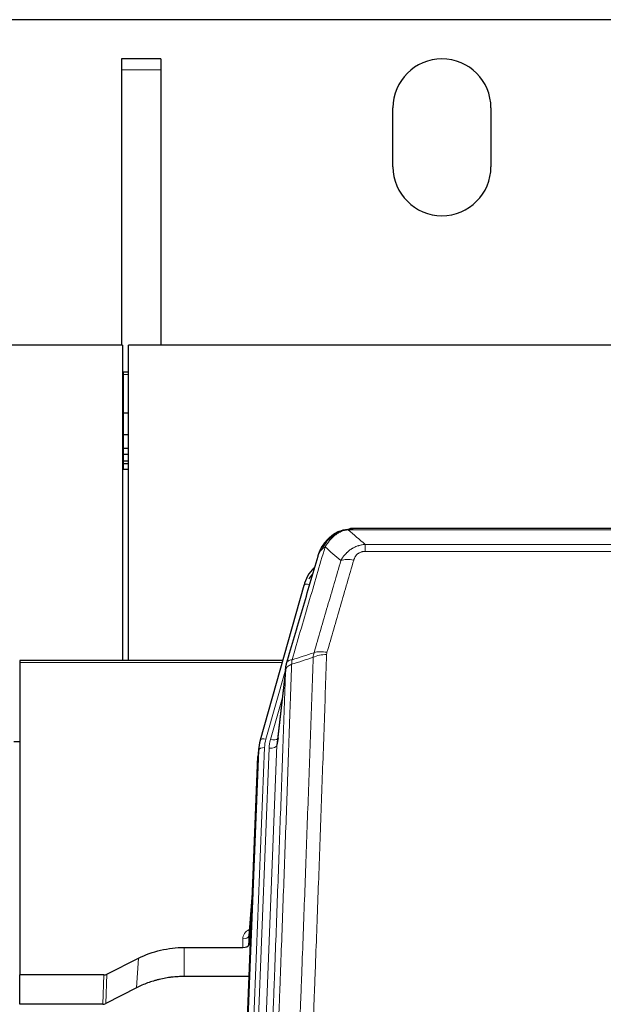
# Model space of a CAD drawing. Header units: inches. Extents: x 0 to 29700, y -16 to 21000.
# Tile 72 of 256: x 5402 to 5700, y 10757 to 11260. Entities that reach past the tile are written whole.
import ezdxf

# ---------------------------------------------------------------- set-up
doc = ezdxf.new("R2010")
doc.units = ezdxf.units.IN
doc.layers.add('1', color=7, linetype='Continuous', true_color=0xffffff)

msp = doc.modelspace()

# ---------------------------------------------------------------- linework, layer by layer
at = {"layer": '1', "color": 2, "linetype": 'Continuous', "lineweight": 25}
for p, q in [((7092.741, 11259.722), (3518.061, 11259.722)), ((7092.741, 11259.722), (3518.061, 11259.722)), ((5453.901, 11239.722), (5453.901, 11234.064)), ((5473.901, 11239.722), (5453.901, 11239.722)), ((5453.901, 11239.722), (5453.901, 11234.064)), ((5473.901, 11239.722), (5453.901, 11239.722)), ((5473.901, 11239.722), (5473.901, 11234.064)), ((5473.901, 11239.722), (5473.901, 11234.064)), ((5453.901, 11234.064), (5453.901, 11093.72)), ((5453.901, 11234.064), (5453.901, 11093.72)), ((5473.901, 11234.064), (5473.901, 11093.72)), ((5473.901, 11234.064), (5473.901, 11093.72)), ((5592.401, 11184.722), (5592.401, 11214.722)), ((5592.401, 11184.722), (5592.401, 11214.722)), ((5642.401, 11214.722), (5642.401, 11184.722)), ((5642.401, 11214.722), (5642.401, 11184.722)), ((5454.401, 11093.718), (4337.401, 11093.718)), ((5454.401, 11093.718), (5454.401, 10932.83)), ((5457.401, 10932.83), (5457.401, 11093.718)), ((7064.401, 11093.718), (5457.401, 11093.718)), ((5454.901, 11079.853), (5454.395, 11079.853)), ((5457.413, 11079.853), (5454.901, 11079.853)), ((5454.901, 11058.97), (5454.395, 11058.97)), ((5457.413, 11058.97), (5454.901, 11058.97)), ((5454.901, 11047.883), (5454.395, 11047.883)), ((5457.413, 11047.883), (5454.901, 11047.883)), ((5454.901, 11040.883), (5454.395, 11040.883)), ((5454.901, 11037.835), (5454.395, 11037.835)), ((5457.413, 11040.883), (5454.901, 11040.883)), ((5457.413, 11037.835), (5454.901, 11037.835)), ((5454.901, 11034.439), (5454.395, 11034.439)), ((5454.901, 11033.131), (5454.395, 11033.131)), ((5457.413, 11034.439), (5454.901, 11034.439)), ((5457.413, 11033.131), (5454.901, 11033.131)), ((5454.901, 11030.27), (5454.395, 11030.27)), ((5457.413, 11030.27), (5454.901, 11030.27)), ((5564.899, 10998.615), (5564.799, 10998.587)), ((5789.962, 11000.091), (5571.841, 11000.091)), ((5546.848, 10971), (5524.674, 10892.113)), ((5401.901, 10932.829), (5401.901, 10931.799)), ((5536.121, 10932.829), (5401.901, 10932.829)), ((5401.901, 10931.799), (5401.901, 10772.318)), ((5537.71, 10929.312), (5533.294, 10890.793)), ((5524.674, 10892.113), (5524.655, 10892.017)), ((5401.904, 10891.303), (5398.911, 10891.303)), ((5523.993, 10888.651), (5523.619, 10885.392)), ((5510.379, 10550.606), (5523.497, 10883.808)), ((5521.006, 10820.536), (5518.799, 10792.337)), ((5518.803, 10787.58), (5520.625, 10810.862)), ((5518.792, 10792.157), (5518.803, 10787.58)), ((5485.901, 10786.33), (5515.804, 10786.33)), ((5446.357, 10772.67), (5462.522, 10780.844)), ((5401.901, 10757.328), (5401.901, 10772.318)), ((5444.859, 10772.318), (5401.901, 10772.318)), ((5519.076, 10771.52), (5485.901, 10771.52)), ((5461.466, 10765.712), (5445.787, 10757.684)), ((5444.288, 10757.328), (5401.901, 10757.328))]:
    msp.add_line(p, q, dxfattribs=at)
at = {"layer": '1', "color": 110, "linetype": 'Continuous', "lineweight": 13}
for p, q in [((5473.901, 11234.064), (5453.901, 11234.064)), ((5473.901, 11234.064), (5453.901, 11234.064)), ((5454.901, 11078.756), (5454.395, 11078.756)), ((5454.901, 11079.853), (5454.901, 11078.756)), ((5457.413, 11078.756), (5454.901, 11078.756)), ((5454.901, 11078.756), (5454.901, 11058.97)), ((5454.901, 11058.97), (5454.901, 11047.883)), ((5454.901, 11047.883), (5454.901, 11040.883)), ((5454.901, 11040.883), (5454.901, 11037.835)), ((5454.901, 11037.835), (5454.901, 11034.439)), ((5454.901, 11034.439), (5454.901, 11033.131)), ((5454.901, 11033.131), (5454.901, 11030.27)), ((5564.799, 10998.587), (5564.73, 10998.43)), ((5792.304, 10999.429), (5569.499, 10999.429)), ((5578.23, 10991.961), (5783.573, 10991.961)), ((5578.23, 10991.961), (5578.23, 10988.427)), ((5783.573, 10988.427), (5578.23, 10988.427)), ((5549.736, 10971.573), (5545.01, 10954.762)), ((5535.834, 10931.799), (5401.901, 10931.799)), ((5537.635, 10928.521), (5527.562, 10892.687)), ((5537.581, 10927.801), (5533.204, 10889.62)), ((5535.935, 10913.832), (5529.909, 10892.394)), ((5510.76, 10554.044), (5523.871, 10887.066)), ((5526.865, 10888.286), (5513.754, 10555.264)), ((5516.146, 10556.099), (5529.212, 10887.993)), ((5533.204, 10889.62), (5520.138, 10557.726)), ((5523.871, 10887.066), (5523.497, 10883.808)), ((5520.999, 10820.344), (5518.792, 10792.157)), ((5515.804, 10786.33), (5515.794, 10790.746)), ((5485.901, 10786.33), (5485.901, 10771.52)), ((5462.522, 10780.844), (5461.466, 10765.712)), ((5444.288, 10757.328), (5444.859, 10772.318)), ((5446.357, 10772.67), (5445.787, 10757.684))]:
    msp.add_line(p, q, dxfattribs=at)
at = {"layer": '1', "color": 2, "linetype": 'Continuous', "lineweight": 25}
for centre, start, end in [((5617.401, 11214.722), 0, 180), ((5617.401, 11214.722), 0, 180), ((5617.401, 11184.722), 180, 0), ((5617.401, 11184.722), 180, 0)]:
    msp.add_arc(centre, 25, start, end, dxfattribs=at)
at = {"layer": '1', "color": 110, "linetype": 'Continuous', "lineweight": 13}
for centre, major_axis, ratio, start_param, end_param in [((5572.383, 10978.206), (-9.598, 2.808), 0.562843, 4.8755761, 5.6185342), ((5549.736, 10970.188), (-2.888, 0.812), 0.4480327, 4.837666, 6.2831701), ((5558.722, 10931.323), (9.604, -2.788), 0.5442898, 1.7274916, 2.473129), ((5558.534, 10930.15), (9.994, -0.345), 0.559112, 1.5901207, 2.34753), ((5527.562, 10891.302), (-2.888, 0.812), 0.4480327, 4.837666, 6.2831701), ((5550.883, 10887.536), (24.033, -0.038), 0.8858289, 2.8989744, 3.1081259), ((5553.23, 10887.243), (24.033, -0.038), 0.8858289, 2.8989744, 3.1081259), ((5529.909, 10894.241), (-3.851, 1.082), 0.4480327, 1.6960734, 2.8915811), ((5526.865, 10886.901), (-2.998, 0.118), 0.4614673, 4.7305545, 6.248991), ((5529.212, 10889.84), (-3.997, 0.157), 0.4614673, 1.5889619, 3.1073983), ((5521.797, 10790.746), (6.003, -0.046), 0.8757409, 2.0547277, 3.1504318), ((5515.794, 10792.2), (3, 0.007), 0.4848086, 4.7112485, 6.2484184)]:
    msp.add_ellipse(centre, major_axis=major_axis, ratio=ratio, start_param=start_param, end_param=end_param, dxfattribs=at)
at = {"layer": '1', "color": 2, "linetype": 'Continuous', "lineweight": 25}
for centre, major_axis, ratio, start_param, end_param in [((5573.043, 10964.986), (27.014, -0.465), 0.8900028, 2.4807803, 2.912319), ((5573.315, 10963.023), (27.01, -0.107), 0.887218, 2.5307749, 2.6592621), ((5550.883, 10886.15), (27.027, -0.37), 0.8864308, 2.9096812, 3.1188327), ((5553.23, 10889.09), (-20.035, -0.399), 0.8846078, 6.0216334, 6.2307848), ((5515.805, 10787.624), (-3, 0), 0.4313147, 1.5706417, 3.1078116), ((5444.856, 10774.947), (3, -0.011), 0.8761328, 4.7166989, 5.239903), ((5444.287, 10759.991), (3, -0.007), 0.8874311, 4.7150805, 5.2382846)]:
    msp.add_ellipse(centre, major_axis=major_axis, ratio=ratio, start_param=start_param, end_param=end_param, dxfattribs=at)
for points, knots in [([(5559.687, 10994.704), (5559.873, 10994.899), (5560.062, 10995.089), (5560.834, 10995.832), (5561.444, 10996.348), (5562.713, 10997.286), (5563.373, 10997.708), (5564.274, 10998.201), (5564.502, 10998.318), (5564.73, 10998.43)], [0, 0, 0, 0, 0.125, 0.125, 0.5, 0.5, 0.875, 0.875, 1, 1, 1, 1]), ([(5564.73, 10998.43), (5565.188, 10998.653), (5565.652, 10998.852), (5567.522, 10999.554), (5568.959, 10999.86), (5570.369, 10999.949)], [0, 0, 0, 0, 0.25, 0.25, 1, 1, 1, 1]), ([(5564.899, 10998.615), (5565.477, 10998.865), (5566.065, 10999.084), (5566.746, 10999.299), (5566.833, 10999.326), (5566.921, 10999.352)], [0, 0, 0, 0, 0.8717446, 0.8717446, 1, 1, 1, 1]), ([(5572.041, 11000.089), (5572.026, 11000.089), (5571.998, 11000.09), (5571.957, 11000.09), (5571.916, 11000.091), (5571.877, 11000.091), (5571.838, 11000.091), (5571.801, 11000.091), (5571.765, 11000.091), (5571.729, 11000.091), (5571.695, 11000.09), (5571.662, 11000.089), (5571.63, 11000.089), (5571.599, 11000.088), (5571.569, 11000.087), (5571.54, 11000.086), (5571.512, 11000.085), (5571.485, 11000.084), (5571.459, 11000.083), (5571.435, 11000.082), (5571.411, 11000.08), (5571.388, 11000.079), (5571.367, 11000.078), (5571.346, 11000.077), (5571.327, 11000.076), (5571.308, 11000.075), (5571.291, 11000.074), (5571.275, 11000.072), (5571.259, 11000.071), (5571.245, 11000.07), (5571.232, 11000.07), (5571.22, 11000.069), (5571.209, 11000.068), (5571.199, 11000.067), (5571.19, 11000.066), (5571.182, 11000.066), (5571.176, 11000.065), (5571.17, 11000.065), (5571.165, 11000.064), (5571.153, 11000.063), (5571.132, 11000.062), (5571.103, 11000.059), (5571.074, 11000.057), (5571.046, 11000.054), (5571.018, 11000.051), (5570.99, 11000.048), (5570.963, 11000.045), (5570.936, 11000.042), (5570.91, 11000.039), (5570.883, 11000.036), (5570.857, 11000.033), (5570.832, 11000.029), (5570.806, 11000.026), (5570.781, 11000.023), (5570.757, 11000.019), (5570.732, 11000.016), (5570.708, 11000.012), (5570.685, 11000.008), (5570.661, 11000.005), (5570.638, 11000.001), (5570.616, 10999.997), (5570.593, 10999.993), (5570.571, 10999.99), (5570.55, 10999.986), (5570.528, 10999.982), (5570.507, 10999.978), (5570.487, 10999.974), (5570.466, 10999.97), (5570.446, 10999.966), (5570.426, 10999.961), (5570.407, 10999.957), (5570.388, 10999.953), (5570.376, 10999.95), (5570.369, 10999.949)], [0, 0, 0, 0, 0.0247661, 0.0489206, 0.0724636, 0.0953949, 0.1177147, 0.1394229, 0.1605195, 0.1810045, 0.2008779, 0.2201398, 0.23879, 0.2568287, 0.2742558, 0.2910713, 0.3072753, 0.3228676, 0.3378484, 0.3522176, 0.3659752, 0.3791212, 0.3916556, 0.4035785, 0.4148897, 0.4255894, 0.4356775, 0.445154, 0.454019, 0.4622723, 0.4699141, 0.4769443, 0.4833629, 0.48917, 0.4943654, 0.4989493, 0.5029216, 0.5062824, 0.5090316, 0.5111692, 0.5284651, 0.5456049, 0.5625886, 0.5794163, 0.5960881, 0.612604, 0.6289642, 0.6451687, 0.6612176, 0.6771111, 0.6928491, 0.7084319, 0.7238594, 0.7391318, 0.7542492, 0.7692118, 0.7840195, 0.7986726, 0.8131712, 0.8275153, 0.8417051, 0.8557408, 0.8696224, 0.8833501, 0.8969241, 0.9103445, 0.9236114, 0.936725, 0.9496856, 0.9624932, 0.975148, 0.9876502, 1, 1, 1, 1]), ([(5554.179, 10986.021), (5554.185, 10986.043), (5554.197, 10986.087), (5554.215, 10986.153), (5554.233, 10986.218), (5554.252, 10986.283), (5554.27, 10986.348), (5554.289, 10986.413), (5554.308, 10986.478), (5554.327, 10986.542), (5554.347, 10986.606), (5554.366, 10986.669), (5554.386, 10986.733), (5554.405, 10986.796), (5554.425, 10986.858), (5554.445, 10986.921), (5554.466, 10986.983), (5554.486, 10987.045), (5554.507, 10987.107), (5554.527, 10987.168), (5554.548, 10987.229), (5554.569, 10987.29), (5554.59, 10987.35), (5554.611, 10987.41), (5554.633, 10987.47), (5554.654, 10987.53), (5554.676, 10987.589), (5554.697, 10987.648), (5554.719, 10987.707), (5554.741, 10987.765), (5554.763, 10987.823), (5554.786, 10987.881), (5554.808, 10987.939), (5554.83, 10987.996), (5554.853, 10988.053), (5554.876, 10988.11), (5554.898, 10988.166), (5554.921, 10988.223), (5554.944, 10988.278), (5554.967, 10988.334), (5554.99, 10988.389), (5555.013, 10988.444), (5555.037, 10988.499), (5555.06, 10988.554), (5555.084, 10988.608), (5555.107, 10988.662), (5555.131, 10988.715), (5555.154, 10988.769), (5555.178, 10988.822), (5555.202, 10988.874), (5555.226, 10988.927), (5555.25, 10988.979), (5555.274, 10989.031), (5555.298, 10989.083), (5555.322, 10989.134), (5555.347, 10989.185), (5555.371, 10989.236), (5555.395, 10989.287), (5555.42, 10989.337), (5555.444, 10989.387), (5555.469, 10989.436), (5555.493, 10989.486), (5555.518, 10989.535), (5555.542, 10989.584), (5555.567, 10989.632), (5555.592, 10989.681), (5555.617, 10989.729), (5555.641, 10989.777), (5555.666, 10989.824), (5555.691, 10989.871), (5555.716, 10989.918), (5555.741, 10989.965), (5555.766, 10990.011), (5555.791, 10990.058), (5555.816, 10990.103), (5555.841, 10990.149), (5555.866, 10990.194), (5555.891, 10990.239), (5555.916, 10990.284), (5555.941, 10990.329), (5555.966, 10990.373), (5555.991, 10990.417), (5556.016, 10990.461), (5556.041, 10990.504), (5556.066, 10990.547), (5556.091, 10990.59), (5556.116, 10990.633), (5556.141, 10990.675), (5556.167, 10990.718), (5556.192, 10990.759), (5556.217, 10990.801), (5556.242, 10990.842), (5556.267, 10990.884), (5556.292, 10990.924), (5556.317, 10990.965), (5556.342, 10991.005), (5556.367, 10991.045), (5556.392, 10991.085), (5556.417, 10991.125), (5556.441, 10991.164), (5556.466, 10991.203), (5556.491, 10991.242), (5556.516, 10991.28), (5556.541, 10991.319), (5556.566, 10991.357), (5556.59, 10991.394), (5556.615, 10991.432), (5556.64, 10991.469), (5556.664, 10991.506), (5556.689, 10991.543), (5556.713, 10991.58), (5556.738, 10991.616), (5556.762, 10991.652), (5556.787, 10991.688), (5556.811, 10991.723), (5556.835, 10991.758), (5556.86, 10991.794), (5556.884, 10991.828), (5556.908, 10991.863), (5556.932, 10991.897), (5556.956, 10991.931), (5556.98, 10991.965), (5557.004, 10991.999), (5557.028, 10992.032), (5557.052, 10992.065), (5557.075, 10992.098), (5557.099, 10992.131), (5557.123, 10992.163), (5557.146, 10992.195), (5557.17, 10992.227), (5557.193, 10992.259), (5557.216, 10992.29), (5557.24, 10992.322), (5557.263, 10992.353), (5557.286, 10992.383), (5557.309, 10992.414), (5557.332, 10992.444), (5557.355, 10992.474), (5557.377, 10992.504), (5557.4, 10992.534), (5557.423, 10992.563), (5557.445, 10992.592), (5557.468, 10992.621), (5557.49, 10992.65), (5557.512, 10992.678), (5557.535, 10992.707), (5557.557, 10992.735), (5557.579, 10992.763), (5557.601, 10992.79), (5557.623, 10992.817), (5557.644, 10992.845), (5557.666, 10992.872), (5557.688, 10992.898), (5557.709, 10992.925), (5557.73, 10992.951), (5557.752, 10992.977), (5557.773, 10993.003), (5557.794, 10993.028), (5557.815, 10993.054), (5557.836, 10993.079), (5557.856, 10993.104), (5557.877, 10993.129), (5557.898, 10993.153), (5557.918, 10993.178), (5557.938, 10993.202), (5557.959, 10993.226), (5557.979, 10993.249), (5557.999, 10993.273), (5558.019, 10993.296), (5558.038, 10993.319), (5558.058, 10993.342), (5558.078, 10993.365), (5558.097, 10993.387), (5558.116, 10993.409), (5558.135, 10993.431), (5558.155, 10993.453), (5558.173, 10993.475), (5558.192, 10993.496), (5558.205, 10993.51), (5558.211, 10993.517)], [0, 0, 0, 0, 0.0080212, 0.0160154, 0.0239827, 0.0319231, 0.0398365, 0.0477229, 0.0555824, 0.0634149, 0.0712205, 0.0789992, 0.0867509, 0.0944756, 0.1021734, 0.1098443, 0.1174881, 0.1251051, 0.1326951, 0.1402581, 0.1477942, 0.1553034, 0.1627856, 0.1702408, 0.1776691, 0.1850704, 0.1924448, 0.1997923, 0.2071128, 0.2144063, 0.2216729, 0.2289126, 0.2361253, 0.243311, 0.2504698, 0.2576016, 0.2647065, 0.2717845, 0.2788355, 0.2858595, 0.2928566, 0.2998268, 0.30677, 0.3136862, 0.3205755, 0.3274379, 0.3342733, 0.3410817, 0.3478632, 0.3546178, 0.3613454, 0.3680461, 0.3747198, 0.3813665, 0.3879863, 0.3945792, 0.4011451, 0.4076841, 0.4141961, 0.4206811, 0.4271393, 0.4335704, 0.4399746, 0.4463519, 0.4527022, 0.4590256, 0.465322, 0.4715915, 0.477834, 0.4840496, 0.4902382, 0.4963999, 0.5025346, 0.5086424, 0.5147232, 0.5207771, 0.526804, 0.532804, 0.5387771, 0.5447232, 0.5506423, 0.5565345, 0.5623997, 0.568238, 0.5740494, 0.5798338, 0.5855912, 0.5913217, 0.5970253, 0.6027019, 0.6083515, 0.6139742, 0.61957, 0.6251388, 0.6306807, 0.6361956, 0.6416836, 0.6471446, 0.6525787, 0.6579858, 0.663366, 0.6687192, 0.6740455, 0.6793448, 0.6846172, 0.6898627, 0.6950812, 0.7002727, 0.7054373, 0.710575, 0.7156857, 0.7207694, 0.7258262, 0.7308561, 0.735859, 0.740835, 0.745784, 0.7507061, 0.7556012, 0.7604694, 0.7653107, 0.7701249, 0.7749123, 0.7796727, 0.7844061, 0.7891127, 0.7937922, 0.7984448, 0.8030705, 0.8076692, 0.812241, 0.8167858, 0.8213037, 0.8257947, 0.8302587, 0.8346957, 0.8391058, 0.843489, 0.8478452, 0.8521745, 0.8564768, 0.8607522, 0.8650006, 0.8692221, 0.8734166, 0.8775842, 0.8817249, 0.8858386, 0.8899254, 0.8939852, 0.8980181, 0.902024, 0.906003, 0.909955, 0.9138802, 0.9177783, 0.9216495, 0.9254938, 0.9293111, 0.9331015, 0.936865, 0.9406015, 0.944311, 0.9479937, 0.9516493, 0.9552781, 0.9588799, 0.9624547, 0.9660026, 0.9695236, 0.9730176, 0.9764847, 0.9799249, 0.9833381, 0.9867243, 0.9900837, 0.993416, 0.9967215, 1, 1, 1, 1]), ([(5554.818, 10987.795), (5555.431, 10989.535), (5556.327, 10991.223), (5557.856, 10993.259), (5558.266, 10993.75), (5558.701, 10994.219)], [0, 0, 0, 0, 0.75, 0.75, 1, 1, 1, 1]), ([(5558.322, 10993.749), (5558.378, 10993.851), (5558.447, 10993.954), (5558.583, 10994.11), (5558.639, 10994.166), (5558.701, 10994.219)], [0, 0, 0, 0, 0.6295096, 0.6295096, 1, 1, 1, 1]), ([(5558.701, 10994.219), (5558.919, 10994.454), (5559.142, 10994.683), (5560.016, 10995.533), (5560.706, 10996.114), (5561.433, 10996.64)], [0, 0, 0, 0, 0.2626999, 0.2626999, 1, 1, 1, 1]), ([(5554.179, 10986.021), (5554.264, 10986.481), (5554.406, 10986.932), (5554.669, 10987.511), (5554.741, 10987.654), (5554.818, 10987.795)], [0, 0, 0, 0, 0.75, 0.75, 1, 1, 1, 1]), ([(5538.137, 10931.251), (5540.823, 10940.462), (5543.502, 10949.632), (5547.513, 10963.325), (5548.849, 10967.879), (5551.516, 10976.965), (5552.849, 10981.498), (5554.179, 10986.021)], [0, 0, 0, 0, 0.5, 0.5, 0.75, 0.75, 1, 1, 1, 1]), ([(5537.581, 10927.801), (5537.581, 10927.811), (5537.582, 10927.851), (5537.586, 10927.937), (5537.593, 10928.077), (5537.604, 10928.269), (5537.623, 10928.516), (5537.652, 10928.815), (5537.693, 10929.166), (5537.737, 10929.466), (5537.776, 10929.697), (5537.801, 10929.84), (5537.827, 10929.979), (5537.854, 10930.115), (5537.882, 10930.246), (5537.909, 10930.373), (5537.938, 10930.496), (5537.966, 10930.616), (5537.994, 10930.731), (5538.023, 10930.843), (5538.052, 10930.95), (5538.08, 10931.054), (5538.108, 10931.154), (5538.127, 10931.219), (5538.137, 10931.251)], [0, 0, 0, 0, 0.0092499, 0.0337179, 0.073404, 0.128308, 0.1984299, 0.2837694, 0.3843264, 0.5001005, 0.5424888, 0.5838484, 0.6241794, 0.6634821, 0.7017567, 0.7390032, 0.7752221, 0.8104134, 0.8445775, 0.8777146, 0.909825, 0.9409091, 0.9709673, 1, 1, 1, 1]), ([(5462.522, 10780.844), (5466.055, 10782.631), (5469.857, 10784.01), (5477.74, 10785.859), (5481.82, 10786.33), (5485.901, 10786.33)], [0, 0, 0, 0, 0.5, 0.5, 1, 1, 1, 1]), ([(5485.901, 10771.52), (5484.831, 10771.52), (5482.696, 10771.458), (5480.571, 10771.271), (5479.245, 10771.116), (5478.98, 10771.083), (5478.451, 10771.014), (5477.66, 10770.903), (5476.872, 10770.776), (5475.301, 10770.499), (5474.261, 10770.283), (5473.099, 10770.006), (5472.97, 10769.975), (5472.713, 10769.912), (5472.327, 10769.815), (5471.431, 10769.581), (5470.671, 10769.364), (5469.161, 10768.908), (5467.174, 10768.243), (5465.24, 10767.466), (5463.332, 10766.632), (5462.392, 10766.187), (5461.466, 10765.712)], [0, 0, 0, 0, 0.125, 0.25, 0.25, 0.28125, 0.28125, 0.3125, 0.375, 0.375, 0.5, 0.5, 0.515625, 0.515625, 0.53125, 0.5625, 0.625, 0.625, 0.75, 0.875, 0.875, 1, 1, 1, 1])]:
    msp.add_open_spline(points, degree=3, knots=knots, dxfattribs=at)
at = {"layer": '1', "color": 110, "linetype": 'Continuous', "lineweight": 13}
for points, knots in [([(5560.911, 10994.916), (5561.061, 10995.075), (5561.212, 10995.23), (5561.827, 10995.839), (5562.306, 10996.267), (5563.3, 10997.053), (5563.815, 10997.412), (5564.522, 10997.836), (5564.7, 10997.938), (5564.881, 10998.035)], [0, 0, 0, 0, 0.125, 0.125, 0.5, 0.5, 0.875, 0.875, 1, 1, 1, 1]), ([(5564.73, 10998.43), (5564.729, 10998.4), (5564.73, 10998.367), (5564.744, 10998.282), (5564.76, 10998.226), (5564.808, 10998.123), (5564.84, 10998.074), (5564.881, 10998.035)], [0, 0, 0, 0, 0.25, 0.25, 0.625, 0.625, 1, 1, 1, 1]), ([(5564.881, 10998.035), (5565.241, 10998.23), (5565.608, 10998.406), (5567.102, 10999.033), (5568.278, 10999.327), (5569.499, 10999.429)], [0, 0, 0, 0, 0.25, 0.25, 1, 1, 1, 1]), ([(5570.369, 10999.949), (5570.361, 10999.947), (5570.345, 10999.943), (5570.322, 10999.938), (5570.298, 10999.932), (5570.275, 10999.926), (5570.253, 10999.92), (5570.231, 10999.915), (5570.209, 10999.908), (5570.187, 10999.902), (5570.166, 10999.896), (5570.145, 10999.89), (5570.124, 10999.883), (5570.104, 10999.877), (5570.084, 10999.87), (5570.064, 10999.864), (5570.045, 10999.857), (5570.026, 10999.85), (5570.007, 10999.843), (5569.989, 10999.837), (5569.971, 10999.83), (5569.953, 10999.822), (5569.936, 10999.815), (5569.919, 10999.808), (5569.902, 10999.801), (5569.886, 10999.793), (5569.87, 10999.786), (5569.854, 10999.778), (5569.839, 10999.771), (5569.824, 10999.763), (5569.809, 10999.755), (5569.795, 10999.748), (5569.781, 10999.74), (5569.767, 10999.732), (5569.754, 10999.724), (5569.74, 10999.716), (5569.728, 10999.708), (5569.715, 10999.699), (5569.703, 10999.691), (5569.692, 10999.683), (5569.68, 10999.675), (5569.669, 10999.666), (5569.659, 10999.658), (5569.648, 10999.649), (5569.638, 10999.641), (5569.628, 10999.632), (5569.619, 10999.623), (5569.61, 10999.614), (5569.601, 10999.606), (5569.593, 10999.597), (5569.585, 10999.588), (5569.577, 10999.579), (5569.57, 10999.57), (5569.563, 10999.561), (5569.556, 10999.552), (5569.549, 10999.542), (5569.543, 10999.533), (5569.538, 10999.524), (5569.532, 10999.515), (5569.527, 10999.505), (5569.522, 10999.496), (5569.518, 10999.486), (5569.514, 10999.477), (5569.51, 10999.467), (5569.507, 10999.458), (5569.504, 10999.448), (5569.501, 10999.438), (5569.499, 10999.432), (5569.499, 10999.429)], [0, 0, 0, 0, 0.0185022, 0.0368847, 0.0551481, 0.073293, 0.0913199, 0.1092294, 0.1270222, 0.1446988, 0.1622598, 0.1797059, 0.1970378, 0.2142561, 0.2313614, 0.2483544, 0.265236, 0.2820066, 0.2986672, 0.3152184, 0.331661, 0.3479958, 0.3642235, 0.380345, 0.3963611, 0.4122725, 0.4280803, 0.4437851, 0.459388, 0.4748898, 0.4902915, 0.5055939, 0.5207981, 0.535905, 0.5509156, 0.565831, 0.5806521, 0.5953801, 0.6100159, 0.6245607, 0.6390157, 0.6533819, 0.6676604, 0.6818526, 0.6959596, 0.7099825, 0.7239227, 0.7377815, 0.75156, 0.7652597, 0.7788818, 0.7924277, 0.8058989, 0.8192966, 0.8326224, 0.8458776, 0.8590638, 0.8721825, 0.8852351, 0.8982233, 0.9111485, 0.9240124, 0.9368166, 0.9495628, 0.9622525, 0.9748874, 0.9874694, 1, 1, 1, 1]), ([(5556.029, 10989.379), (5556.727, 10990.832), (5557.598, 10992.226), (5558.959, 10993.909), (5559.316, 10994.315), (5559.687, 10994.704)], [0, 0, 0, 0, 0.75, 0.75, 1, 1, 1, 1]), ([(5557.736, 10990.71), (5558.429, 10991.825), (5559.195, 10992.922), (5560.322, 10994.272), (5560.612, 10994.6), (5560.911, 10994.916)], [0, 0, 0, 0, 0.75, 0.75, 1, 1, 1, 1]), ([(5558.701, 10994.219), (5558.732, 10994.246), (5558.764, 10994.272), (5558.899, 10994.373), (5559.012, 10994.443), (5559.261, 10994.565), (5559.397, 10994.617), (5559.589, 10994.677), (5559.638, 10994.691), (5559.687, 10994.704)], [0, 0, 0, 0, 0.125, 0.125, 0.5, 0.5, 0.875, 0.875, 1, 1, 1, 1]), ([(5559.687, 10994.704), (5559.786, 10994.73), (5559.887, 10994.753), (5560.144, 10994.804), (5560.301, 10994.828), (5560.612, 10994.872), (5560.765, 10994.892), (5560.911, 10994.916)], [0, 0, 0, 0, 0.25, 0.25, 0.625, 0.625, 1, 1, 1, 1]), ([(5557.736, 10990.71), (5556.338, 10985.955), (5554.939, 10981.189), (5552.136, 10971.633), (5550.733, 10966.843), (5546.52, 10952.44), (5543.704, 10942.793), (5540.882, 10933.1)], [0, 0, 0, 0, 0.25, 0.25, 0.5, 0.5, 1, 1, 1, 1]), ([(5554.818, 10987.795), (5554.857, 10987.865), (5554.898, 10987.935), (5555.065, 10988.213), (5555.204, 10988.417), (5555.508, 10988.813), (5555.672, 10989.007), (5555.907, 10989.256), (5555.967, 10989.318), (5556.029, 10989.379)], [0, 0, 0, 0, 0.125, 0.125, 0.5, 0.5, 0.875, 0.875, 1, 1, 1, 1]), ([(5556.029, 10989.379), (5556.152, 10989.501), (5556.28, 10989.621), (5556.612, 10989.913), (5556.823, 10990.081), (5557.264, 10990.406), (5557.495, 10990.561), (5557.736, 10990.71)], [0, 0, 0, 0, 0.25, 0.25, 0.625, 0.625, 1, 1, 1, 1]), ([(5565.803, 10983.747), (5566.101, 10984.315), (5566.427, 10984.862), (5567.14, 10985.914), (5567.526, 10986.418), (5568.155, 10987.14), (5568.427, 10987.434), (5568.712, 10987.719), (5568.827, 10987.832), (5568.885, 10987.888), (5569.061, 10988.054), (5569.179, 10988.164), (5569.782, 10988.699), (5570.291, 10989.096), (5570.963, 10989.551), (5571.099, 10989.64), (5571.306, 10989.77), (5571.376, 10989.812), (5571.516, 10989.897), (5571.586, 10989.938), (5571.938, 10990.143), (5572.225, 10990.297), (5573.101, 10990.731), (5573.706, 10990.981), (5574.409, 10991.218), (5574.488, 10991.244), (5574.645, 10991.294), (5574.725, 10991.318), (5574.963, 10991.39), (5575.122, 10991.435), (5575.602, 10991.562), (5575.924, 10991.636), (5576.899, 10991.827), (5577.56, 10991.914), (5578.23, 10991.961)], [0, 0, 0, 0, 0.125, 0.125, 0.25, 0.25, 0.3125, 0.328125, 0.328125, 0.34375, 0.34375, 0.375, 0.375, 0.5, 0.5, 0.53125, 0.53125, 0.546875, 0.546875, 0.5625, 0.5625, 0.625, 0.625, 0.75, 0.75, 0.765625, 0.765625, 0.78125, 0.78125, 0.8125, 0.8125, 0.875, 0.875, 1, 1, 1, 1]), ([(5572.383, 10983.992), (5572.404, 10984.064), (5572.426, 10984.136), (5572.472, 10984.28), (5572.496, 10984.351), (5572.572, 10984.564), (5572.626, 10984.705), (5572.744, 10984.983), (5572.808, 10985.121), (5572.944, 10985.392), (5573.018, 10985.526), (5573.175, 10985.79), (5573.259, 10985.921), (5573.394, 10986.113), (5573.441, 10986.176), (5573.537, 10986.302), (5573.587, 10986.365), (5573.741, 10986.549), (5573.849, 10986.668), (5574.077, 10986.897), (5574.196, 10987.007), (5574.386, 10987.166), (5574.483, 10987.244), (5574.584, 10987.319), (5574.652, 10987.368), (5574.687, 10987.393), (5574.861, 10987.513), (5575.006, 10987.602), (5575.453, 10987.851), (5575.769, 10987.99), (5576.19, 10988.13), (5576.275, 10988.156), (5576.448, 10988.205), (5576.535, 10988.227), (5576.796, 10988.289), (5576.972, 10988.323), (5577.327, 10988.376), (5577.506, 10988.395), (5577.866, 10988.421), (5578.047, 10988.427), (5578.23, 10988.427)], [0, 0, 0, 0, 0.03125, 0.03125, 0.0625, 0.0625, 0.125, 0.125, 0.1875, 0.1875, 0.25, 0.25, 0.3125, 0.3125, 0.34375, 0.34375, 0.375, 0.375, 0.4375, 0.4375, 0.5, 0.5, 0.53125, 0.546875, 0.546875, 0.5625, 0.5625, 0.625, 0.625, 0.75, 0.75, 0.78125, 0.78125, 0.8125, 0.8125, 0.875, 0.875, 0.9375, 0.9375, 1, 1, 1, 1]), ([(5552.125, 10936.75), (5554.414, 10944.643), (5556.698, 10952.506), (5560.117, 10964.256), (5561.256, 10968.165), (5563.531, 10975.968), (5564.668, 10979.861), (5565.803, 10983.747)], [0, 0, 0, 0, 0.5, 0.5, 0.75, 0.75, 1, 1, 1, 1]), ([(5572.383, 10983.992), (5571.249, 10980.1), (5570.114, 10976.2), (5567.841, 10968.385), (5566.704, 10964.47), (5563.289, 10952.702), (5561.007, 10944.826), (5558.722, 10936.921)], [0, 0, 0, 0, 0.25, 0.25, 0.5, 0.5, 1, 1, 1, 1]), ([(5540.882, 10933.1), (5540.473, 10933.065), (5540.101, 10932.996), (5539.442, 10932.792), (5539.157, 10932.658), (5538.685, 10932.336), (5538.499, 10932.148), (5538.236, 10931.728), (5538.158, 10931.497), (5538.137, 10931.251)], [0, 0, 0, 0, 0.25, 0.25, 0.5, 0.5, 0.75, 0.75, 1, 1, 1, 1]), ([(5539.693, 10615.78), (5540.251, 10629.593), (5541.353, 10657.088), (5542.963, 10697.94), (5544.006, 10724.914), (5544.778, 10745.047), (5545.161, 10755.089), (5545.54, 10765.094), (5545.791, 10771.756), (5545.917, 10775.083), (5546.541, 10791.697), (5547.033, 10804.918), (5547.759, 10824.642), (5547.999, 10831.198), (5548.476, 10844.272), (5548.712, 10850.79), (5549.415, 10870.288), (5550.337, 10896.135), (5551.228, 10921.68), (5551.667, 10934.378)], [0, 0, 0, 0, 0.125, 0.25, 0.375, 0.375, 0.4375, 0.46875, 0.46875, 0.5, 0.5, 0.625, 0.625, 0.6875, 0.6875, 0.75, 0.75, 0.875, 1, 1, 1, 1]), ([(5540.67, 10930.809), (5540.691, 10931.21), (5540.706, 10931.597), (5540.764, 10932.355), (5540.807, 10932.727), (5540.882, 10933.1)], [0, 0, 0, 0, 0.5, 0.5, 1, 1, 1, 1]), ([(5558.534, 10935.744), (5558.097, 10923.03), (5557.206, 10897.452), (5556.286, 10871.573), (5555.584, 10852.05), (5555.348, 10845.523), (5554.872, 10832.432), (5554.632, 10825.868), (5553.907, 10806.119), (5553.415, 10792.882), (5552.792, 10776.246), (5552.667, 10772.915), (5552.415, 10766.245), (5552.037, 10756.227), (5551.655, 10746.172), (5550.884, 10726.014), (5549.842, 10699.005), (5548.234, 10658.101), (5547.133, 10630.571), (5546.576, 10616.741)], [0, 0, 0, 0, 0.125, 0.25, 0.25, 0.3125, 0.3125, 0.375, 0.375, 0.5, 0.5, 0.53125, 0.53125, 0.5625, 0.625, 0.625, 0.75, 0.875, 1, 1, 1, 1]), ([(5558.534, 10935.744), (5558.541, 10935.943), (5558.56, 10936.14), (5558.622, 10936.533), (5558.666, 10936.727), (5558.722, 10936.921)], [0, 0, 0, 0, 0.5, 0.5, 1, 1, 1, 1]), ([(5525.385, 10605.132), (5525.955, 10619.132), (5527.08, 10647), (5528.174, 10674.603), (5528.983, 10695.207), (5529.385, 10705.484), (5529.849, 10717.431), (5530.046, 10722.542), (5530.178, 10725.947), (5530.244, 10727.649), (5530.571, 10736.151), (5530.962, 10746.327), (5531.412, 10758.152), (5531.604, 10763.21), (5531.732, 10766.58), (5531.795, 10768.264), (5532.368, 10783.408), (5533.369, 10810.177), (5534.824, 10849.87), (5536.23, 10889.104), (5537.136, 10914.953), (5537.581, 10927.801)], [0, 0, 0, 0, 0.125, 0.25, 0.25, 0.3125, 0.34375, 0.359375, 0.359375, 0.375, 0.375, 0.4375, 0.46875, 0.484375, 0.484375, 0.5, 0.5, 0.625, 0.75, 0.875, 1, 1, 1, 1]), ([(5540.67, 10930.809), (5540.614, 10929.197), (5540.558, 10927.584), (5540.446, 10924.355), (5540.278, 10919.507), (5539.882, 10908.172), (5539.539, 10898.413), (5538.845, 10878.836), (5537.905, 10852.58), (5536.447, 10812.735), (5535.442, 10785.865), (5534.868, 10770.663), (5534.805, 10768.973), (5534.677, 10765.59), (5534.484, 10760.513), (5534.033, 10748.642), (5533.641, 10738.428), (5533.313, 10729.893), (5533.247, 10728.185), (5533.115, 10724.767), (5532.917, 10719.637), (5532.451, 10707.645), (5532.049, 10697.329), (5531.237, 10676.647), (5530.14, 10648.939), (5529.012, 10620.966), (5528.441, 10606.913)], [0, 0, 0, 0, 0.015625, 0.015625, 0.03125, 0.0625, 0.125, 0.125, 0.25, 0.375, 0.5, 0.5, 0.515625, 0.515625, 0.53125, 0.5625, 0.625, 0.625, 0.640625, 0.640625, 0.65625, 0.6875, 0.75, 0.75, 0.875, 1, 1, 1, 1]), ([(5540.67, 10930.809), (5540.657, 10930.804), (5540.632, 10930.795), (5540.594, 10930.78), (5540.556, 10930.766), (5540.518, 10930.751), (5540.479, 10930.736), (5540.441, 10930.72), (5540.402, 10930.704), (5540.364, 10930.688), (5540.325, 10930.672), (5540.286, 10930.656), (5540.247, 10930.639), (5540.208, 10930.622), (5540.169, 10930.604), (5540.13, 10930.587), (5540.091, 10930.569), (5540.052, 10930.551), (5540.013, 10930.532), (5539.974, 10930.513), (5539.935, 10930.494), (5539.895, 10930.475), (5539.856, 10930.455), (5539.817, 10930.435), (5539.778, 10930.415), (5539.738, 10930.394), (5539.699, 10930.373), (5539.66, 10930.352), (5539.621, 10930.33), (5539.582, 10930.308), (5539.543, 10930.286), (5539.504, 10930.264), (5539.466, 10930.241), (5539.427, 10930.218), (5539.388, 10930.194), (5539.35, 10930.171), (5539.311, 10930.146), (5539.273, 10930.122), (5539.235, 10930.097), (5539.197, 10930.072), (5539.159, 10930.047), (5539.122, 10930.021), (5539.084, 10929.995), (5539.047, 10929.968), (5539.01, 10929.941), (5538.973, 10929.914), (5538.936, 10929.887), (5538.9, 10929.859), (5538.863, 10929.831), (5538.827, 10929.802), (5538.792, 10929.773), (5538.756, 10929.744), (5538.721, 10929.715), (5538.686, 10929.685), (5538.652, 10929.654), (5538.617, 10929.624), (5538.583, 10929.593), (5538.55, 10929.561), (5538.517, 10929.53), (5538.481, 10929.495), (5538.444, 10929.459), (5538.406, 10929.419), (5538.369, 10929.38), (5538.332, 10929.34), (5538.296, 10929.3), (5538.261, 10929.26), (5538.227, 10929.22), (5538.193, 10929.179), (5538.161, 10929.138), (5538.129, 10929.097), (5538.098, 10929.056), (5538.068, 10929.015), (5538.039, 10928.973), (5538.011, 10928.931), (5537.983, 10928.89), (5537.956, 10928.848), (5537.931, 10928.805), (5537.906, 10928.763), (5537.882, 10928.72), (5537.859, 10928.678), (5537.836, 10928.635), (5537.815, 10928.592), (5537.794, 10928.549), (5537.775, 10928.506), (5537.756, 10928.462), (5537.738, 10928.419), (5537.721, 10928.375), (5537.705, 10928.332), (5537.69, 10928.288), (5537.675, 10928.244), (5537.662, 10928.2), (5537.649, 10928.156), (5537.637, 10928.112), (5537.627, 10928.068), (5537.617, 10928.023), (5537.608, 10927.979), (5537.599, 10927.934), (5537.592, 10927.89), (5537.586, 10927.845), (5537.582, 10927.815), (5537.581, 10927.801)], [0, 0, 0, 0, 0.0069372, 0.0139334, 0.0209887, 0.028103, 0.0352764, 0.0425088, 0.0498003, 0.0571509, 0.0645605, 0.0720292, 0.0795569, 0.0871437, 0.0947896, 0.1024945, 0.1102584, 0.1180815, 0.1259636, 0.1339048, 0.141905, 0.1499643, 0.1580827, 0.1662601, 0.1744966, 0.1827922, 0.1911468, 0.1995605, 0.2080333, 0.2165651, 0.225156, 0.233806, 0.2425151, 0.2512832, 0.2601104, 0.2689967, 0.277942, 0.2869465, 0.29601, 0.3051325, 0.3143142, 0.3235549, 0.3328547, 0.3422136, 0.3516315, 0.3611085, 0.3706446, 0.3802398, 0.3898941, 0.3996074, 0.4093798, 0.4192113, 0.4291019, 0.4390515, 0.4490602, 0.459128, 0.4692549, 0.4794409, 0.4896859, 0.4999901, 0.5124905, 0.524991, 0.5374914, 0.5499918, 0.5624922, 0.5749926, 0.587493, 0.5999934, 0.6124937, 0.6249941, 0.6374944, 0.6499948, 0.6624951, 0.6749954, 0.6874957, 0.699996, 0.7124963, 0.7249966, 0.7374968, 0.7499971, 0.7624973, 0.7749976, 0.7874978, 0.799998, 0.8124982, 0.8249984, 0.8374986, 0.8499988, 0.8624989, 0.8749991, 0.8874992, 0.8999993, 0.9124995, 0.9249996, 0.9374997, 0.9499998, 0.9624998, 0.9749999, 0.9875, 1, 1, 1, 1])]:
    msp.add_open_spline(points, degree=3, knots=knots, dxfattribs=at)
at = {"layer": '1', "color": 2, "linetype": 'Continuous', "lineweight": 25}
for points, degree in [([(5564.801, 10998.588), (5562.934, 10997.754), (5561.287, 10996.533)], 2), ([(5570.306, 11000.011), (5570.888, 11000.067), (5571.467, 11000.092), (5572.041, 11000.089)], 3)]:
    msp.add_open_spline(points, degree=degree, dxfattribs=at)
at = {"layer": '1', "color": 110, "linetype": 'Continuous', "lineweight": 13}
for points in [[(5569.499, 10999.429), (5572.392, 10996.937), (5575.302, 10994.447), (5578.23, 10991.961)], [(5565.803, 10983.747), (5563.099, 10986.066), (5560.41, 10988.387), (5557.736, 10990.71)], [(5551.667, 10934.378), (5548.001, 10933.186), (5544.335, 10931.997), (5540.67, 10930.809)], [(5540.882, 10933.1), (5544.629, 10934.315), (5548.377, 10935.531), (5552.125, 10936.75)], [(5551.667, 10934.378), (5551.707, 10934.785), (5551.825, 10935.587), (5552.013, 10936.366), (5552.125, 10936.75)]]:
    msp.add_open_spline(points, degree=3, dxfattribs=at)

doc.saveas('drawing.dxf')
